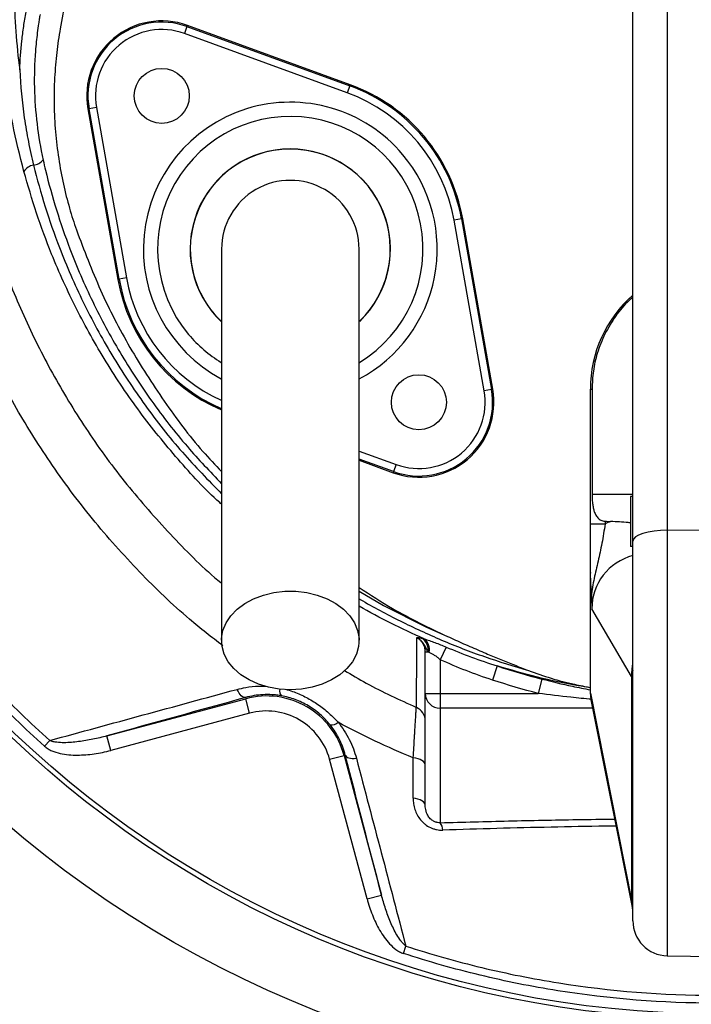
# Model space of a CAD drawing. Header units: millimetres. Extents: x 941 to 1871, y 616 to 2615.
# Tile 23 of 36: x 1188 to 1322, y 1945 to 2142. Entities that reach past the tile are written whole.
import ezdxf

# ---------------------------------------------------------------- set-up
doc = ezdxf.new("R2010")
doc.units = ezdxf.units.MM

msp = doc.modelspace()

# ---------------------------------------------------------------- linework, layer by layer
at = {"color": 7, "linetype": 'Continuous', "lineweight": 25}
for p, q in [((1317.48, 2190.84), (1317.48, 2039.9)), ((1310.6, 2037.71), (1310.6, 2187.14)), ((1202.1, 2174.34), (1196.08, 2140.2)), ((1221.44, 2140.65), (1220.93, 2139.24)), ((1253.48, 2127.39), (1220.93, 2139.24)), ((1221.44, 2140.65), (1221.52, 2140.87)), ((1221.44, 2140.65), (1253.99, 2128.8)), ((1254.07, 2129.02), (1221.52, 2140.87)), ((1253.99, 2128.8), (1253.48, 2127.39)), ((1253.99, 2128.8), (1254.07, 2129.02)), ((1201.85, 2124.21), (1201.62, 2124.17)), ((1201.62, 2124.17), (1207.63, 2090.06)), ((1203.33, 2124.47), (1201.85, 2124.21)), ((1207.87, 2090.1), (1201.85, 2124.21)), ((1203.33, 2124.47), (1209.34, 2090.36)), ((1276.34, 2102.17), (1274.86, 2101.91)), ((1280.88, 2067.8), (1274.86, 2101.91)), ((1276.34, 2102.17), (1276.57, 2102.21)), ((1276.34, 2102.17), (1282.35, 2068.06)), ((1282.58, 2068.1), (1276.57, 2102.21)), ((1207.87, 2090.1), (1207.63, 2090.06)), ((1209.34, 2090.36), (1207.87, 2090.1)), ((1282.35, 2068.06), (1280.88, 2067.8)), ((1282.35, 2068.06), (1282.58, 2068.1)), ((1302.1, 2068.13), (1302.44, 2068.13)), ((1302.1, 2041.15), (1302.1, 2068.13)), ((1302.44, 2068.13), (1302.44, 2047.13)), ((1255.85, 2053.88), (1262.68, 2051.4)), ((1263.28, 2053.03), (1262.76, 2051.62)), ((1262.76, 2051.62), (1262.68, 2051.4)), ((1310.1, 2046.63), (1310.1, 2036.63)), ((1310.6, 2046.63), (1310.1, 2046.63)), ((1302.1, 2041.15), (1305.05, 2041.15)), ((1305.05, 2041.68), (1305.05, 2041.15)), ((1317.48, 2039.9), (1327.1, 2039.96)), ((1310.6, 1961.76), (1310.6, 2037.71)), ((1310.6, 2036.63), (1310.1, 2036.63)), ((1302.1, 2007.3), (1302.1, 2031.32)), ((1310.3, 2010.63), (1302.4, 2024.17)), ((1269.1, 2007.24), (1269.1, 2015.57)), ((1269.1, 2015.57), (1269.65, 2015.57)), ((1273.26, 2016.52), (1272.1, 2013.98)), ((1272.1, 2013.98), (1272.1, 2007.24)), ((1283.45, 2012.74), (1282.52, 2009.92)), ((1292.42, 2010.12), (1291.69, 2007.24)), ((1310.42, 1965.54), (1310.42, 2010.53)), ((1269.1, 2007.24), (1272.1, 2007.24)), ((1269.1, 1984.81), (1269.1, 2007.24)), ((1272.1, 2007.24), (1291.69, 2007.24)), ((1272.1, 2007.24), (1272.1, 2004.27)), ((1302.1, 2007.24), (1302.1, 2007.3)), ((1302.1, 2007.3), (1310.42, 1965.54)), ((1205.44, 1998.75), (1233.2, 2006.19)), ((1233.13, 2006.42), (1233.2, 2006.19)), ((1233.97, 2003.29), (1233.2, 2006.19)), ((1302.23, 2005.93), (1310.55, 1964.17)), ((1233.97, 2003.29), (1206.21, 1995.85)), ((1272.1, 2004.27), (1272.1, 1981.38)), ((1192.96, 1996.67), (1193.99, 1997.82)), ((1206.21, 1995.85), (1205.44, 1998.75)), ((1249.96, 1994.06), (1252.86, 1994.84)), ((1257.44, 1966.13), (1249.96, 1994.06)), ((1253.09, 1994.9), (1252.86, 1994.84)), ((1252.86, 1994.84), (1260.34, 1966.91)), ((1257.44, 1966.13), (1260.34, 1966.91)), ((1264.71, 1955.22), (1265.2, 1956.71)), ((1317.48, 1954.76), (1327.1, 1954.59))]:
    msp.add_line(p, q, dxfattribs=at)
at = {"color": 8, "linetype": 'Continuous', "lineweight": 25}
for p, q in [((1255.85, 2055.73), (1263.28, 2053.03)), ((1262.76, 2051.62), (1255.85, 2054.13)), ((1302.44, 2047.13), (1310.6, 2047.13)), ((1317.48, 2039.9), (1317.48, 1954.76)), ((1310.42, 2010.53), (1310.6, 2012.52)), ((1302.56, 2004.27), (1272.1, 2004.27))]:
    msp.add_line(p, q, dxfattribs=at)
at = {"color": 7, "linetype": 'Continuous', "lineweight": 25, "flags": 128}
for points in [[(1317.48, 2039.9), (1316.13, 2039.86), (1314.84, 2039.73), (1313.65, 2039.52), (1312.61, 2039.25), (1311.76, 2038.92), (1311.12, 2038.54), (1310.73, 2038.13), (1310.6, 2037.71)], [(1242.1, 2007.95), (1239.9, 2008.08), (1237.75, 2008.46), (1235.71, 2009.08), (1233.84, 2009.93), (1232.18, 2010.99), (1230.79, 2012.22), (1229.68, 2013.59), (1228.89, 2015.08), (1228.45, 2016.64), (1228.36, 2018.22), (1228.63, 2019.8), (1229.24, 2021.33), (1230.19, 2022.76), (1231.45, 2024.07), (1232.98, 2025.22), (1234.75, 2026.17), (1236.71, 2026.91), (1238.81, 2027.41), (1240.99, 2027.67), (1243.21, 2027.67), (1245.39, 2027.41), (1247.49, 2026.91), (1249.45, 2026.17), (1251.22, 2025.22), (1252.75, 2024.07), (1254.01, 2022.76), (1254.96, 2021.33), (1255.57, 2019.8), (1255.84, 2018.22), (1255.75, 2016.64), (1255.31, 2015.08), (1254.52, 2013.59), (1253.42, 2012.22), (1252.02, 2010.99), (1250.36, 2009.93), (1248.49, 2009.08), (1246.46, 2008.46), (1244.31, 2008.08), (1242.1, 2007.95)], [(1233.13, 2006.42), (1232.94, 2006.41), (1232.73, 2006.47), (1232.51, 2006.59), (1232.28, 2006.78), (1232.06, 2007.02), (1231.85, 2007.32), (1231.65, 2007.67), (1231.46, 2008.05)], [(1253.09, 1994.9), (1253.18, 1994.73), (1253.34, 1994.58), (1253.55, 1994.45), (1253.82, 1994.35), (1254.14, 1994.28), (1254.5, 1994.24), (1254.89, 1994.24), (1255.31, 1994.27)], [(1269.1, 1992.89), (1269.06, 1993.14), (1268.93, 1993.38), (1268.71, 1993.61), (1268.42, 1993.82), (1268.06, 1994), (1267.65, 1994.15), (1267.19, 1994.27), (1266.69, 1994.34)], [(1269.1, 1984.81), (1269.06, 1985.06), (1268.92, 1985.31), (1268.71, 1985.55), (1268.41, 1985.76), (1268.05, 1985.94), (1267.63, 1986.09), (1267.16, 1986.2), (1266.67, 1986.27)]]:
    msp.add_lwpolyline(points, dxfattribs=at)
at = {"color": 8, "linetype": 'Continuous', "lineweight": 25, "flags": 128}
for points in [[(1255.85, 2027.73), (1260.72, 2024.86), (1269.22, 2020.56), (1273.51, 2018.65), (1273.51, 2018.65), (1273.51, 2018.65)], [(1310.3, 2010.63), (1310.51, 2012.74), (1310.6, 2013.16)], [(1310.55, 1964.18), (1310.54, 1964.21), (1310.42, 1965.54)]]:
    msp.add_lwpolyline(points, dxfattribs=at)
at = {"color": 7, "linetype": 'Continuous', "lineweight": 25}
for centre, radius in [((1327.1, 2146.13), 258.01), ((1327.1, 2146.13), 217.51), ((1327.1, 2146.13), 204), ((1327.1, 2146.13), 203), ((1216.39, 2126.78), 5.5), ((1267.81, 2065.49), 5.5)]:
    msp.add_circle(centre, radius, dxfattribs=at)
for centre, radius, start, end in [((1216.39, 2126.78), 15, 70, 190), ((1216.39, 2126.78), 14.76, 70, 190), ((1216.39, 2126.78), 13.26, 70, 190), ((1242.1, 2096.13), 33.26, 10, 70), ((1242.1, 2096.13), 34.76, 10, 70), ((1242.1, 2096.13), 35, 10, 70), ((1242.1, 2096.13), 20, 313.5733, 180), ((1190.2, 2116.21), 3.34, 279.2294, 317.4543), ((1191.24, 2110.07), 2.89, 99.8905, 146.4123), ((1242.1, 2096.13), 13.75, 0, 180.042), ((1242.1, 2096.13), 20, 180, 226.1696), ((1242.1, 2096.13), 35, 190, 246.8454), ((1327.1, 2068.13), 25, 131.2999, 180), ((1267.81, 2065.49), 15, 250, 10), ((1267.81, 2065.49), 14.76, 250, 10), ((1267.81, 2065.49), 13.26, 250, 10), ((1266.88, 2015.95), 2.8, 352.1797, 55.9833), ((1267.21, 2016.01), 2.71, 348.1796, 52.4468), ((1272.09, 2007.26), 2.99, 180.2815, 270.2788), ((1237.35, 1990.68), 16.05, 15, 105), ((1237.35, 1990.68), 13.05, 15, 105), ((1266.1, 2001.7), 3, 0.0162, 66.2888), ((1250.33, 2002.87), 1.92, 261.8735, 313.5625), ((1269.93, 1979.83), 2.66, 1.4488, 35.579), ((1317.6, 1961.76), 7, 180, 269)]:
    msp.add_arc(centre, radius, start, end, dxfattribs=at)
at = {"color": 8, "linetype": 'Continuous', "lineweight": 25}
for centre, radius, start, end in [((1242.1, 2096.13), 29.38, 40, 241.9317), ((1242.1, 2096.13), 26.55, 301.3308, 220), ((1242.1, 2096.13), 20.04, 313.8007, 226.4058), ((1242.1, 2096.13), 29.38, 297.9897, 40), ((1242.1, 2096.13), 34.76, 190, 246.5906), ((1242.1, 2096.13), 33.26, 190, 245.4651), ((1242.1, 2096.13), 26.55, 220, 238.5964), ((1241.64, 2007.77), 1.67, 169.6605, 217.2724)]:
    msp.add_arc(centre, radius, start, end, dxfattribs=at)
at = {"color": 7, "linetype": 'Continuous', "lineweight": 25}
for centre, major_axis, ratio, start_param, end_param in [((1785.42, 2047.13), (572.9, 0), 0.017455, 3.717878, 3.72141), ((1313.58, 2024.08), (-11.87, 14.94), 0.995537, 6.010321, 6.074323), ((1310.41, 2046.63), (0, 36.1), 0.0425, 3.068831, 3.150331), ((1309.1, 2007.27), (6.97, 0.69), 0.977656, 3.045446, 3.23774), ((1110.6, 1967.36), (200, -3.88), 0.219917, 0.004268, 0.046743)]:
    msp.add_ellipse(centre, major_axis=major_axis, ratio=ratio, start_param=start_param, end_param=end_param, dxfattribs=at)
at = {"color": 8, "linetype": 'Continuous', "lineweight": 25}
msp.add_ellipse((1313.44, 2024.08), major_axis=(-6.6, 8.94), ratio=0.989864, start_param=5.90293, end_param=7.215769, dxfattribs=at)
at = {"color": 7, "linetype": 'Continuous', "lineweight": 25}
for points, knots in [([(1292.24, 2606.78), (1287.61, 2605.91), (1282.98, 2605), (1273.76, 2603.03), (1269.17, 2601.97), (1255.44, 2598.54), (1246.35, 2595.96), (1228.38, 2590.25), (1219.51, 2587.12), (1202.06, 2580.33), (1193.46, 2576.67), (1168.07, 2564.9), (1151.66, 2556.01), (1127.85, 2541.05), (1120.04, 2535.79), (1104.74, 2524.73), (1097.28, 2518.96), (1075.64, 2501.03), (1062.09, 2488.18), (1043.08, 2467.61), (1036.97, 2460.53), (1025.17, 2445.93), (1019.49, 2438.39), (1008.64, 2422.94), (1003.5, 2415.06), (993.8, 2399.04), (989.24, 2390.89), (976.4, 2365.99), (968.99, 2348.83), (959.67, 2322.13), (956.87, 2313.07), (951.96, 2294.89), (949.84, 2285.74), (944.47, 2258.18), (942.2, 2239.62), (940.83, 2211.48), (940.71, 2202.02), (941.19, 2183.12), (941.78, 2173.71), (943.67, 2155.04), (944.98, 2145.79), (948.21, 2127.37), (950.17, 2118.21), (954.84, 2100.05), (957.53, 2091.02), (963.66, 2073.11), (967.08, 2064.28), (978.3, 2038.37), (987.07, 2021.83), (1002.15, 1998.06), (1007.48, 1990.31), (1016.02, 1978.98), (1018.95, 1975.26), (1024.85, 1967.91), (1027.87, 1964.26), (1037.14, 1953.58), (1043.57, 1946.75), (1056.97, 1933.63), (1063.93, 1927.35), (1071.18, 1921.38)], [0.1948361, 0.1948361, 0.1948361, 0.1948361, 0.2074168, 0.2074168, 0.2199975, 0.2199975, 0.2451588, 0.2451588, 0.2703202, 0.2703202, 0.2954816, 0.2954816, 0.3458043, 0.3458043, 0.3709657, 0.3709657, 0.3961271, 0.3961271, 0.4464498, 0.4464498, 0.4716112, 0.4716112, 0.4967726, 0.4967726, 0.5219339, 0.5219339, 0.5470953, 0.5470953, 0.597418, 0.597418, 0.6225794, 0.6225794, 0.6477408, 0.6477408, 0.6980635, 0.6980635, 0.7232249, 0.7232249, 0.7483863, 0.7483863, 0.7735477, 0.7735477, 0.798709, 0.798709, 0.8238704, 0.8238704, 0.8490318, 0.8490318, 0.8993545, 0.8993545, 0.9245159, 0.9245159, 0.9370966, 0.9370966, 0.9496773, 0.9496773, 0.9748386, 0.9748386, 1, 1, 1, 1]), ([(1292.32, 2606.39), (1287.68, 2605.53), (1283.06, 2604.62), (1273.85, 2602.65), (1269.26, 2601.59), (1255.55, 2598.16), (1246.46, 2595.58), (1228.5, 2589.88), (1219.64, 2586.75), (1202.21, 2579.96), (1193.62, 2576.31), (1168.25, 2564.55), (1151.86, 2555.66), (1128.07, 2540.72), (1120.26, 2535.46), (1104.97, 2524.42), (1097.53, 2518.66), (1075.9, 2500.74), (1062.37, 2487.9), (1043.38, 2467.35), (1037.27, 2460.28), (1025.48, 2445.69), (1019.8, 2438.16), (1008.97, 2422.72), (1003.83, 2414.85), (994.14, 2398.85), (989.58, 2390.7), (976.76, 2365.83), (969.35, 2348.69), (960.05, 2322.01), (957.25, 2312.96), (952.34, 2294.79), (950.22, 2285.66), (944.86, 2258.13), (942.59, 2239.58), (941.22, 2211.47), (941.11, 2202.02), (941.58, 2183.14), (942.17, 2173.74), (944.06, 2155.09), (945.37, 2145.85), (948.59, 2127.44), (950.55, 2118.3), (955.21, 2100.15), (957.9, 2091.14), (964.03, 2073.25), (967.45, 2064.43), (978.65, 2038.55), (987.41, 2022.02), (1002.47, 1998.28), (1007.8, 1990.54), (1016.33, 1979.22), (1019.26, 1975.5), (1025.16, 1968.16), (1028.17, 1964.51), (1037.43, 1953.85), (1043.86, 1947.02), (1057.24, 1933.91), (1064.19, 1927.65), (1071.43, 1921.68)], [0.1948361, 0.1948361, 0.1948361, 0.1948361, 0.2074168, 0.2074168, 0.2199975, 0.2199975, 0.2451588, 0.2451588, 0.2703202, 0.2703202, 0.2954816, 0.2954816, 0.3458043, 0.3458043, 0.3709657, 0.3709657, 0.3961271, 0.3961271, 0.4464498, 0.4464498, 0.4716112, 0.4716112, 0.4967726, 0.4967726, 0.5219339, 0.5219339, 0.5470953, 0.5470953, 0.597418, 0.597418, 0.6225794, 0.6225794, 0.6477408, 0.6477408, 0.6980635, 0.6980635, 0.7232249, 0.7232249, 0.7483863, 0.7483863, 0.7735477, 0.7735477, 0.798709, 0.798709, 0.8238704, 0.8238704, 0.8490318, 0.8490318, 0.8993545, 0.8993545, 0.9245159, 0.9245159, 0.9370966, 0.9370966, 0.9496773, 0.9496773, 0.9748386, 0.9748386, 1, 1, 1, 1]), ([(1231.48, 1852.46), (1226.03, 1853.87), (1220.57, 1855.26), (1209.65, 1858), (1204.19, 1859.35), (1193.29, 1862.16), (1187.85, 1863.6), (1177.03, 1866.67), (1171.65, 1868.3), (1160.96, 1871.8), (1155.66, 1873.67), (1145.14, 1877.7), (1139.92, 1879.86), (1133.47, 1882.79), (1132.19, 1883.39), (1129.64, 1884.61), (1128.37, 1885.23), (1124.58, 1887.12), (1122.09, 1888.43), (1114.68, 1892.44), (1109.84, 1895.27), (1100.35, 1901.17), (1095.69, 1904.26), (1086.56, 1910.68), (1082.09, 1914.03), (1073.32, 1920.96), (1069.02, 1924.55), (1062.69, 1930.12), (1060.6, 1932), (1057.5, 1934.87), (1056.47, 1935.84), (1054.42, 1937.78), (1053.4, 1938.76), (1048.34, 1943.69), (1044.41, 1947.71), (1036.79, 1955.94), (1033.09, 1960.14), (1025.89, 1968.68), (1022.38, 1973.02), (1015.52, 1981.81), (1012.17, 1986.26), (1007.3, 1993.06), (1005.7, 1995.35), (1002.57, 1999.96), (1001.03, 2002.29), (996.49, 2009.33), (993.58, 2014.1), (987.96, 2023.81), (985.26, 2028.74), (981.36, 2036.26), (980.09, 2038.78), (977.62, 2043.85), (976.41, 2046.39), (970.54, 2059.16), (966.36, 2069.52), (958.99, 2090.53), (955.8, 2101.19), (950.45, 2122.8), (948.27, 2133.75), (946.12, 2147.61), (945.72, 2150.4), (944.98, 2155.97), (944.64, 2158.78), (943.72, 2167.19), (943.23, 2172.8), (942.17, 2189.58), (941.97, 2200.73), (942.54, 2222.97), (943.3, 2234.06), (945.78, 2256.17), (947.5, 2267.19), (950.79, 2283.68), (952.01, 2289.16), (954.02, 2297.38), (954.72, 2300.11), (956.18, 2305.55), (956.94, 2308.25), (960.85, 2321.71), (964.43, 2332.27), (972.43, 2353.02), (976.86, 2363.2), (986.56, 2383.19), (991.83, 2393), (1000.35, 2407.42), (1003.3, 2412.18), (1007.87, 2419.26), (1009.43, 2421.6), (1012.58, 2426.27), (1014.19, 2428.59), (1022.3, 2440.07), (1029.12, 2448.93), (1043.38, 2466.04), (1050.83, 2474.29), (1066.35, 2490.16), (1074.43, 2497.78), (1091.2, 2512.43), (1099.89, 2519.45), (1111.15, 2527.84), (1113.42, 2529.49), (1118.01, 2532.77), (1120.31, 2534.38), (1127.27, 2539.15), (1131.96, 2542.23), (1146.17, 2551.19), (1155.84, 2556.78), (1175.57, 2567.19), (1185.63, 2572.02), (1201, 2578.7), (1206.17, 2580.84), (1216.59, 2584.95), (1221.85, 2586.91), (1229.82, 2589.7), (1232.49, 2590.61), (1237.84, 2592.36), (1240.52, 2593.2), (1245.91, 2594.83), (1248.61, 2595.61), (1254.02, 2597.11), (1256.74, 2597.83), (1270.36, 2601.28), (1281.36, 2603.63), (1292.36, 2605.98)], [0, 0, 0, 0, 0.015625, 0.015625, 0.03125, 0.03125, 0.046875, 0.046875, 0.0625, 0.0625, 0.078125, 0.078125, 0.09375, 0.09375, 0.097656, 0.097656, 0.101562, 0.101562, 0.109375, 0.109375, 0.125, 0.125, 0.140625, 0.140625, 0.15625, 0.15625, 0.171875, 0.171875, 0.179687, 0.179687, 0.183594, 0.183594, 0.1875, 0.1875, 0.203125, 0.203125, 0.21875, 0.21875, 0.234375, 0.234375, 0.25, 0.25, 0.257812, 0.257812, 0.265625, 0.265625, 0.28125, 0.28125, 0.296875, 0.296875, 0.304687, 0.304687, 0.3125, 0.3125, 0.34375, 0.34375, 0.375, 0.375, 0.40625, 0.40625, 0.414062, 0.414062, 0.421875, 0.421875, 0.4375, 0.4375, 0.46875, 0.46875, 0.5, 0.5, 0.53125, 0.53125, 0.546875, 0.546875, 0.554687, 0.554687, 0.5625, 0.5625, 0.59375, 0.59375, 0.625, 0.625, 0.65625, 0.65625, 0.671875, 0.671875, 0.679687, 0.679687, 0.6875, 0.6875, 0.71875, 0.71875, 0.75, 0.75, 0.78125, 0.78125, 0.8125, 0.8125, 0.820312, 0.820312, 0.828125, 0.828125, 0.84375, 0.84375, 0.875, 0.875, 0.90625, 0.90625, 0.921875, 0.921875, 0.9375, 0.9375, 0.945312, 0.945312, 0.953125, 0.953125, 0.960937, 0.960937, 0.96875, 0.96875, 1, 1, 1, 1]), ([(1797.98, 1836.85), (1798.67, 1838.19), (1818.33, 1876.41), (1839.04, 1932.64), (1858.04, 2025.22), (1864.26, 2114.37), (1854.5, 2206.64), (1828.02, 2290.34), (1790.99, 2368.09), (1740.92, 2437.8), (1679.38, 2495.96), (1612.39, 2543.48), (1538.16, 2578.12), (1460.8, 2597.81), (1383.41, 2606.44), (1326.98, 2602.17), (1293.5, 2595.89)], [0.1785026, 0.1785026, 0.1785026, 0.1785026, 0.1803272, 0.2307269, 0.2608889, 0.2904897, 0.3362446, 0.3649193, 0.3939071, 0.4395348, 0.4676857, 0.4959289, 0.5403127, 0.5677555, 0.5952812, 0.6384183, 0.6384183, 0.6384183, 0.6384183]), ([(1292.95, 2603.24), (1282.03, 2600.91), (1271.11, 2598.58), (1257.59, 2595.15), (1254.89, 2594.44), (1249.52, 2592.96), (1246.84, 2592.18), (1241.49, 2590.57), (1238.83, 2589.73), (1233.52, 2588), (1230.87, 2587.1), (1222.96, 2584.33), (1217.74, 2582.39), (1207.39, 2578.32), (1202.26, 2576.2), (1187, 2569.56), (1177.01, 2564.78), (1157.43, 2554.46), (1147.83, 2548.91), (1133.72, 2540.04), (1129.06, 2536.98), (1122.15, 2532.25), (1119.86, 2530.65), (1115.31, 2527.4), (1113.05, 2525.76), (1101.87, 2517.44), (1093.24, 2510.48), (1076.58, 2495.96), (1068.56, 2488.4), (1053.14, 2472.66), (1045.74, 2464.48), (1031.57, 2447.52), (1024.79, 2438.73), (1016.73, 2427.34), (1015.14, 2425.04), (1012, 2420.41), (1010.45, 2418.08), (1005.9, 2411.07), (1002.97, 2406.35), (994.5, 2392.03), (989.26, 2382.31), (979.61, 2362.48), (975.2, 2352.38), (967.23, 2331.8), (963.67, 2321.32), (958.99, 2305.3), (957.53, 2299.91), (954.85, 2289.03), (953.64, 2283.59), (950.35, 2267.23), (948.63, 2256.29), (946.14, 2234.34), (945.36, 2223.34), (944.77, 2201.27), (944.95, 2190.2), (945.98, 2173.54), (946.46, 2167.98), (947.36, 2159.63), (947.7, 2156.85), (948.42, 2151.31), (948.82, 2148.55), (950.93, 2134.78), (953.07, 2123.91), (958.35, 2102.45), (961.5, 2091.87), (968.8, 2071), (972.93, 2060.71), (978.73, 2048.04), (979.92, 2045.51), (982.37, 2040.48), (983.63, 2037.97), (987.49, 2030.51), (990.17, 2025.61), (995.73, 2015.96), (998.62, 2011.22), (1004.61, 2001.89), (1007.71, 1997.31), (1014.14, 1988.3), (1017.46, 1983.88), (1024.26, 1975.14), (1027.74, 1970.84), (1034.88, 1962.35), (1038.54, 1958.18), (1046.1, 1950.01), (1049.99, 1946), (1055, 1941.11), (1056.01, 1940.13), (1058.04, 1938.2), (1059.06, 1937.24), (1062.14, 1934.39), (1064.21, 1932.51), (1070.48, 1926.98), (1074.75, 1923.41), (1083.45, 1916.51), (1087.88, 1913.19), (1096.93, 1906.8), (1101.55, 1903.73), (1110.96, 1897.85), (1115.76, 1895.05), (1123.11, 1891.05), (1125.58, 1889.76), (1130.59, 1887.25), (1133.12, 1886.03), (1138.24, 1883.69), (1140.82, 1882.57), (1146.01, 1880.4), (1148.63, 1879.36), (1156.5, 1876.34), (1161.8, 1874.47), (1172.47, 1870.98), (1177.84, 1869.35), (1188.64, 1866.29), (1194.06, 1864.85), (1204.94, 1862.05), (1210.4, 1860.7), (1221.29, 1857.96), (1226.74, 1856.58), (1232.18, 1855.17)], [0, 0, 0, 0, 0.03125, 0.03125, 0.039063, 0.039063, 0.046875, 0.046875, 0.054688, 0.054688, 0.0625, 0.0625, 0.078125, 0.078125, 0.09375, 0.09375, 0.125, 0.125, 0.15625, 0.15625, 0.171875, 0.171875, 0.179688, 0.179688, 0.1875, 0.1875, 0.21875, 0.21875, 0.25, 0.25, 0.28125, 0.28125, 0.3125, 0.3125, 0.320313, 0.320313, 0.328125, 0.328125, 0.34375, 0.34375, 0.375, 0.375, 0.40625, 0.40625, 0.4375, 0.4375, 0.453125, 0.453125, 0.46875, 0.46875, 0.5, 0.5, 0.53125, 0.53125, 0.5625, 0.5625, 0.578125, 0.578125, 0.585938, 0.585938, 0.59375, 0.59375, 0.625, 0.625, 0.65625, 0.65625, 0.6875, 0.6875, 0.695313, 0.695313, 0.703125, 0.703125, 0.71875, 0.71875, 0.734375, 0.734375, 0.75, 0.75, 0.765625, 0.765625, 0.78125, 0.78125, 0.796875, 0.796875, 0.8125, 0.8125, 0.816406, 0.816406, 0.820313, 0.820313, 0.828125, 0.828125, 0.84375, 0.84375, 0.859375, 0.859375, 0.875, 0.875, 0.890625, 0.890625, 0.898438, 0.898438, 0.90625, 0.90625, 0.914063, 0.914063, 0.921875, 0.921875, 0.9375, 0.9375, 0.953125, 0.953125, 0.96875, 0.96875, 0.984375, 0.984375, 1, 1, 1, 1]), ([(1293.5, 2595.89), (1279.87, 2592.97), (1252.53, 2587.11), (1213.34, 2573.54), (1178.35, 2557.87), (1147.51, 2540.7), (1120.53, 2522.92), (1093.13, 2501.67), (1065.94, 2476.61), (1039.9, 2447.56), (1018.44, 2418.51), (1001.02, 2390.16), (987.08, 2363.04), (974.45, 2332.9), (963.89, 2299.84), (956.15, 2264.12), (952.15, 2230.53), (951.15, 2199.42), (952.4, 2170.94), (956.18, 2140.85), (962.8, 2109.22), (973.01, 2076.94), (985.29, 2048.08), (998.87, 2022.56), (1013.03, 2000.14), (1030.08, 1977.52), (1048.99, 1955.35), (1071.38, 1933.76), (1094.05, 1915.79), (1116.59, 1901.24), (1138.34, 1889.78), (1155.52, 1883.04), (1164.67, 1879.89), (1166.22, 1879.37)], [0, 0, 0, 0, 0.0332883, 0.0667428, 0.1003123, 0.1267401, 0.1531891, 0.1796486, 0.2118915, 0.244265, 0.2767296, 0.3022863, 0.3278764, 0.3535065, 0.3845817, 0.4158281, 0.4471739, 0.4718362, 0.496503, 0.5211671, 0.5506714, 0.5803668, 0.610294, 0.6340015, 0.6579015, 0.6820217, 0.7107122, 0.7395486, 0.7683657, 0.790948, 0.8134874, 0.8360529, 0.8406638, 0.8406638, 0.8406638, 0.8406638]), ([(1185.01, 2130.9), (1184.35, 2136.1), (1183.97, 2141.29), (1183.78, 2151.67), (1183.96, 2156.86), (1184.68, 2164.63), (1184.99, 2167.22), (1185.57, 2171.1), (1185.79, 2172.39), (1186.25, 2174.97), (1186.5, 2176.26), (1187.84, 2182.65), (1189.2, 2187.67), (1192.42, 2197.54), (1194.29, 2202.4), (1197.39, 2209.58), (1198.47, 2211.96), (1200.72, 2216.69), (1201.89, 2219.05), (1204.33, 2223.7), (1205.6, 2226.01), (1208.22, 2230.58), (1209.57, 2232.84), (1213.75, 2239.53), (1216.72, 2243.88), (1219.86, 2248.13)], [0, 0, 0, 0, 0.125, 0.125, 0.25, 0.25, 0.3125, 0.3125, 0.34375, 0.34375, 0.375, 0.375, 0.5, 0.5, 0.625, 0.625, 0.6875, 0.6875, 0.75, 0.75, 0.8125, 0.8125, 0.875, 0.875, 1, 1, 1, 1]), ([(1222.22, 2247.08), (1219.13, 2242.91), (1216.23, 2238.63), (1210.75, 2229.88), (1208.19, 2225.4), (1204.6, 2218.54), (1203.44, 2216.23), (1201.23, 2211.59), (1200.17, 2209.25), (1197.12, 2202.2), (1195.28, 2197.43), (1192.11, 2187.73), (1190.77, 2182.8), (1189.45, 2176.53), (1189.2, 2175.27), (1188.75, 2172.73), (1188.54, 2171.46), (1187.96, 2167.65), (1187.66, 2165.11), (1186.95, 2157.48), (1186.77, 2152.39), (1186.96, 2142.2), (1187.33, 2137.1), (1187.98, 2131.99)], [0, 0, 0, 0, 0.125, 0.125, 0.25, 0.25, 0.3125, 0.3125, 0.375, 0.375, 0.5, 0.5, 0.625, 0.625, 0.65625, 0.65625, 0.6875, 0.6875, 0.75, 0.75, 0.875, 0.875, 1, 1, 1, 1]), ([(1187.98, 2131.99), (1188.05, 2133.92), (1188.19, 2135.84), (1188.51, 2138.74), (1188.64, 2139.7), (1188.85, 2141.15), (1188.93, 2141.63), (1189.09, 2142.6), (1189.18, 2143.08), (1189.27, 2143.56)], [0, 0, 0, 0, 0.5, 0.5, 0.75, 0.75, 0.875, 0.875, 1, 1, 1, 1]), ([(1192.06, 2143.04), (1192.03, 2142.88), (1192, 2142.73), (1191.95, 2142.43), (1191.88, 2141.98), (1191.8, 2141.52), (1191.66, 2140.61), (1191.58, 2140), (1191.35, 2138.18), (1191.22, 2136.96), (1190.94, 2133.3), (1190.87, 2130.86), (1190.98, 2126.01), (1191.16, 2123.59), (1191.74, 2118.76), (1192.15, 2116.35), (1192.67, 2113.95)], [0, 0, 0, 0, 0.015625, 0.015625, 0.03125, 0.0625, 0.0625, 0.125, 0.125, 0.25, 0.25, 0.5, 0.5, 0.75, 0.75, 1, 1, 1, 1]), ([(1187.98, 2131.99), (1188.14, 2128.77), (1188.44, 2125.57), (1189.14, 2120.8), (1189.41, 2119.21), (1190.02, 2116.05), (1190.36, 2114.48), (1190.74, 2112.91)], [0, 0, 0, 0, 0.5, 0.5, 0.75, 0.75, 1, 1, 1, 1]), ([(1188.83, 2111.67), (1187.98, 2114.83), (1187.23, 2118.01), (1185.96, 2124.42), (1185.43, 2127.64), (1185.01, 2130.9)], [0, 0, 0, 0, 0.5, 0.5, 1, 1, 1, 1]), ([(1192.96, 1996.67), (1189.01, 2000.21), (1185.22, 2003.9), (1177.95, 2011.55), (1174.47, 2015.51), (1169.48, 2021.66), (1167.86, 2023.74), (1165.48, 2026.92), (1164.7, 2027.99), (1163.15, 2030.14), (1162.39, 2031.23), (1158.64, 2036.69), (1155.82, 2041.15), (1147.92, 2054.83), (1143.39, 2064.33), (1138.65, 2076.7), (1137.74, 2079.2), (1136.04, 2084.22), (1135.25, 2086.74), (1133, 2094.35), (1131.7, 2099.49), (1130.6, 2104.68)], [0, 0, 0, 0, 0.125, 0.125, 0.25, 0.25, 0.3125, 0.3125, 0.34375, 0.34375, 0.375, 0.375, 0.5, 0.5, 0.75, 0.75, 0.8125, 0.8125, 0.875, 0.875, 1, 1, 1, 1]), ([(1132.1, 2104.99), (1133.19, 2099.85), (1134.47, 2094.76), (1136.7, 2087.21), (1137.49, 2084.71), (1139.18, 2079.74), (1140.07, 2077.26), (1144.77, 2065), (1149.26, 2055.58), (1157.09, 2042.02), (1159.88, 2037.59), (1164.34, 2031.1), (1165.88, 2028.96), (1169.02, 2024.75), (1170.64, 2022.67), (1173.95, 2018.59), (1175.64, 2016.58), (1179.11, 2012.63), (1180.88, 2010.7), (1186.31, 2004.99), (1190.08, 2001.33), (1193.99, 1997.82)], [0, 0, 0, 0, 0.125, 0.125, 0.1875, 0.1875, 0.25, 0.25, 0.5, 0.5, 0.625, 0.625, 0.6875, 0.6875, 0.75, 0.75, 0.8125, 0.8125, 0.875, 0.875, 1, 1, 1, 1]), ([(1199.33, 2099.97), (1200.86, 2095.92), (1203.92, 2087.85), (1209.86, 2076.4), (1216.73, 2065.64), (1222.92, 2057.36), (1227.09, 2052.96), (1228.35, 2051.63)], [0, 0, 0, 0, 0.228745, 0.455263, 0.679949, 0.903115, 1, 1, 1, 1]), ([(1228.35, 2096.13), (1228.35, 2095.93), (1228.35, 2095.51), (1228.35, 2094.79), (1228.35, 2093.84), (1228.35, 2092.61), (1228.35, 2091.04), (1228.35, 2089.09), (1228.35, 2086.5), (1228.35, 2082.89), (1228.35, 2078.06), (1228.35, 2071.95), (1228.35, 2064.85), (1228.35, 2056.82), (1228.35, 2047.98), (1228.35, 2038.45), (1228.35, 2028.32), (1228.35, 2021.37), (1228.35, 2017.83)], [0, 0, 0, 0, 0.045521, 0.094717, 0.147611, 0.204275, 0.251456, 0.300858, 0.352419, 0.406213, 0.470225, 0.53729, 0.607172, 0.679907, 0.755587, 0.834151, 0.915609, 1, 1, 1, 1]), ([(1255.85, 2017.83), (1255.85, 2021.17), (1255.85, 2027.79), (1255.85, 2037.55), (1255.85, 2046.93), (1255.85, 2055.85), (1255.85, 2064.14), (1255.85, 2071.66), (1255.85, 2077.99), (1255.85, 2083.09), (1255.85, 2086.94), (1255.85, 2089.79), (1255.85, 2092.12), (1255.85, 2093.87), (1255.85, 2095.15), (1255.85, 2095.81), (1255.85, 2096.13)], [0, 0, 0, 0, 0.079644, 0.158009, 0.235124, 0.311015, 0.385614, 0.459005, 0.531252, 0.593311, 0.65426, 0.714301, 0.773508, 0.85087, 0.926319, 1, 1, 1, 1]), ([(1310.6, 2086.46), (1310.37, 2086.27), (1309.05, 2085.21), (1307.11, 2082.77), (1304.91, 2079.21), (1303.45, 2075.48), (1302.59, 2071.75), (1302.49, 2069.34), (1302.44, 2068.13)], [0, 0, 0, 0, 0.043217, 0.245295, 0.447595, 0.649895, 0.824947, 1, 1, 1, 1]), ([(1302.44, 2047.13), (1302.44, 2046.56), (1302.46, 2045.99), (1302.55, 2045.15), (1302.59, 2044.88), (1302.69, 2044.33), (1302.75, 2044.06), (1302.91, 2043.54), (1303, 2043.28), (1303.25, 2042.81), (1303.39, 2042.58), (1303.67, 2042.29), (1303.77, 2042.19), (1303.98, 2042.03), (1304.1, 2041.95), (1304.35, 2041.83), (1304.48, 2041.78), (1304.76, 2041.71), (1304.9, 2041.69), (1305.05, 2041.68)], [0, 0, 0, 0, 0.25, 0.25, 0.375, 0.375, 0.5, 0.5, 0.625, 0.625, 0.75, 0.75, 0.8125, 0.8125, 0.875, 0.875, 0.9375, 0.9375, 1, 1, 1, 1]), ([(1302.1, 2031.32), (1302.1, 2032.05), (1302.1, 2032.8), (1302.1, 2033.97), (1302.1, 2034.36), (1302.1, 2035.17), (1302.1, 2035.58), (1302.1, 2036.83), (1302.1, 2037.67), (1302.1, 2039.39), (1302.1, 2040.26), (1302.1, 2041.15)], [0, 0, 0, 0, 0.25, 0.25, 0.375, 0.375, 0.5, 0.5, 0.75, 0.75, 1, 1, 1, 1]), ([(1305.05, 2041.15), (1304.87, 2039.83), (1304.65, 2038.56), (1304.29, 2036.69), (1304.17, 2036.07), (1303.91, 2034.87), (1303.77, 2034.28), (1303.37, 2032.53), (1303.1, 2031.39), (1302.75, 2029.66), (1302.64, 2029.08), (1302.45, 2027.91), (1302.37, 2027.31), (1302.31, 2026.7)], [0, 0, 0, 0, 0.25, 0.25, 0.375, 0.375, 0.5, 0.5, 0.75, 0.75, 0.875, 0.875, 1, 1, 1, 1]), ([(1310.1, 2041.37), (1309.96, 2041.38), (1308.65, 2041.49), (1307.33, 2041.58), (1306.15, 2041.65)], [0, 0, 0, 0, 0.104935, 1, 1, 1, 1]), ([(1302.31, 2026.7), (1302.3, 2027.16), (1302.28, 2027.59), (1302.25, 2028.43), (1302.23, 2028.84), (1302.19, 2029.67), (1302.18, 2030.08), (1302.15, 2030.69), (1302.14, 2030.89), (1302.12, 2031.18), (1302.12, 2031.28), (1302.11, 2031.38), (1302.11, 2031.4), (1302.11, 2031.43), (1302.11, 2031.45), (1302.11, 2031.46), (1302.1, 2031.46), (1302.1, 2031.45), (1302.1, 2031.44), (1302.1, 2031.4), (1302.1, 2031.36), (1302.1, 2031.32)], [0, 0, 0, 0, 0.25, 0.25, 0.5, 0.5, 0.75, 0.75, 0.875, 0.875, 0.9375, 0.9375, 0.953125, 0.953125, 0.96875, 0.96875, 0.976563, 0.976563, 0.984375, 0.984375, 1, 1, 1, 1]), ([(1255.85, 2028.42), (1258.07, 2026.98), (1263.72, 2023.31), (1269.81, 2020.41), (1273.51, 2018.65)], [0, 0, 0, 0, 0.391791, 1, 1, 1, 1]), ([(1302.31, 2026.7), (1302.33, 2026.27), (1302.35, 2025.63), (1302.37, 2025), (1302.39, 2024.58), (1302.4, 2024.37), (1302.4, 2024.17)], [0, 0, 0, 0, 0.5, 0.75, 0.75, 1, 1, 1, 1]), ([(1267.31, 2004.45), (1267.32, 2005.01), (1267.33, 2005.73), (1267.35, 2007.47), (1267.36, 2008.49), (1267.37, 2010.82), (1267.38, 2012.14), (1267.38, 2015.04), (1267.38, 2016.64), (1267.37, 2018.37)], [0, 0, 0, 0, 0.25, 0.25, 0.5, 0.5, 0.75, 0.75, 1, 1, 1, 1]), ([(1267.37, 2018.37), (1267.39, 2018.39), (1267.41, 2018.39), (1267.46, 2018.4), (1267.49, 2018.41), (1267.59, 2018.41), (1267.67, 2018.41), (1267.94, 2018.38), (1268.17, 2018.34), (1268.44, 2018.27)], [0, 0, 0, 0, 0.125, 0.125, 0.25, 0.25, 0.5, 0.5, 1, 1, 1, 1]), ([(1269.65, 2015.57), (1269.5, 2015.79), (1269.39, 2016.03), (1269.13, 2016.56), (1268.99, 2016.83), (1268.64, 2017.36), (1268.44, 2017.61), (1268.07, 2017.94), (1267.94, 2018.04), (1267.67, 2018.22), (1267.52, 2018.31), (1267.37, 2018.37)], [0, 0, 0, 0, 0.25, 0.25, 0.5, 0.5, 0.75, 0.75, 0.875, 0.875, 1, 1, 1, 1]), ([(1269.1, 2015.57), (1269.1, 2015.86), (1269.06, 2016.15), (1268.95, 2016.56), (1268.9, 2016.7), (1268.78, 2016.97), (1268.72, 2017.09), (1268.49, 2017.46), (1268.31, 2017.69), (1267.88, 2018.08), (1267.64, 2018.25), (1267.37, 2018.37)], [0, 0, 0, 0, 0.25, 0.25, 0.375, 0.375, 0.5, 0.5, 0.75, 0.75, 1, 1, 1, 1]), ([(1268.86, 2018.16), (1269.19, 2018.03), (1269.55, 2017.92), (1270.27, 2017.67), (1270.63, 2017.54), (1271.38, 2017.27), (1271.76, 2017.13), (1272.51, 2016.84), (1272.88, 2016.68), (1273.26, 2016.52)], [0, 0, 0, 0, 0.25, 0.25, 0.5, 0.5, 0.75, 0.75, 1, 1, 1, 1]), ([(1273.51, 2018.65), (1274.06, 2018.4), (1275.14, 2017.91), (1276.76, 2017.19), (1278.37, 2016.48), (1279.97, 2015.79), (1281.91, 2014.97), (1284.21, 2014.02), (1286.93, 2012.92), (1288.78, 2012.2), (1289.71, 2011.84)], [0, 0, 0, 0, 0.101917, 0.202879, 0.302889, 0.401951, 0.500069, 0.66183, 0.828469, 1, 1, 1, 1]), ([(1272.1, 2013.98), (1271.92, 2014.15), (1271.73, 2014.31), (1271.35, 2014.6), (1271.15, 2014.74), (1270.76, 2014.98), (1270.56, 2015.09), (1270.19, 2015.28), (1270.02, 2015.36), (1269.86, 2015.45)], [0, 0, 0, 0, 0.25, 0.25, 0.5, 0.5, 0.75, 0.75, 1, 1, 1, 1]), ([(1289.71, 2011.84), (1291.22, 2011.3), (1294.24, 2010.23), (1298.39, 2009.13), (1301.04, 2008.62), (1302.1, 2008.42)], [0, 0, 0, 0, 0.372898, 0.747389, 1, 1, 1, 1]), ([(1310.57, 2011.88), (1310.57, 2011.88), (1310.57, 2011.84), (1310.57, 2011.86), (1310.57, 2011.88)], [0, 0, 0, 0, 0.003223, 1, 1, 1, 1]), ([(1193.99, 1997.82), (1200.19, 1999.52), (1206.41, 2001.22), (1218.9, 2004.63), (1225.16, 2006.34), (1231.46, 2008.05)], [0, 0, 0, 0, 0.5, 0.5, 1, 1, 1, 1]), ([(1240.32, 2006.76), (1240.01, 2006.82), (1239.7, 2006.86), (1239.07, 2006.94), (1238.76, 2006.96), (1237.83, 2007.02), (1237.22, 2007.02), (1236.02, 2006.96), (1235.43, 2006.9), (1234.26, 2006.7), (1233.69, 2006.58), (1233.13, 2006.42)], [0, 0, 0, 0, 0.125, 0.125, 0.25, 0.25, 0.5, 0.5, 0.75, 0.75, 1, 1, 1, 1]), ([(1250.06, 2000.97), (1249.76, 2001.34), (1249.45, 2001.7), (1248.78, 2002.39), (1248.43, 2002.72), (1247.34, 2003.68), (1246.55, 2004.25), (1245.3, 2005), (1244.86, 2005.23), (1243.97, 2005.65), (1243.53, 2005.84), (1242.17, 2006.34), (1241.25, 2006.59), (1240.32, 2006.76)], [0, 0, 0, 0, 0.125, 0.125, 0.25, 0.25, 0.5, 0.5, 0.625, 0.625, 0.75, 0.75, 1, 1, 1, 1]), ([(1266.69, 1994.34), (1266.78, 1995.78), (1266.85, 1997.1), (1266.94, 1998.6), (1266.96, 1998.89), (1267, 1999.46), (1267.01, 1999.74), (1267.06, 2000.53), (1267.09, 2001.02), (1267.15, 2001.9), (1267.17, 2002.3), (1267.2, 2002.82), (1267.22, 2002.99), (1267.23, 2003.29), (1267.24, 2003.44), (1267.28, 2004.07), (1267.3, 2004.37), (1267.31, 2004.45)], [0, 0, 0, 0, 0.25, 0.25, 0.3125, 0.3125, 0.375, 0.375, 0.5, 0.5, 0.625, 0.625, 0.6875, 0.6875, 0.75, 0.75, 1, 1, 1, 1]), ([(1266.69, 1994.34), (1264.12, 1995.4), (1261.58, 1996.52), (1256.57, 1998.9), (1254.1, 2000.16), (1251.65, 2001.48)], [0, 0, 0, 0, 0.5, 0.5, 1, 1, 1, 1]), ([(1251.65, 2001.48), (1252.09, 2000.93), (1252.5, 2000.37), (1253.25, 1999.2), (1253.59, 1998.6), (1254.51, 1996.79), (1254.97, 1995.54), (1255.31, 1994.27)], [0, 0, 0, 0, 0.25, 0.25, 0.5, 0.5, 1, 1, 1, 1]), ([(1253.09, 1994.9), (1252.82, 1995.96), (1252.44, 1997), (1251.69, 1998.53), (1251.4, 1999.03), (1250.77, 2000.02), (1250.43, 2000.5), (1250.06, 2000.97)], [0, 0, 0, 0, 0.5, 0.5, 0.75, 0.75, 1, 1, 1, 1]), ([(1205.44, 1998.75), (1204.5, 1998.49), (1203.56, 1998.27), (1201.67, 1997.88), (1200.72, 1997.71), (1199.28, 1997.53), (1198.8, 1997.48), (1197.84, 1997.41), (1197.35, 1997.38), (1196.38, 1997.38), (1195.89, 1997.4), (1195.17, 1997.49), (1194.92, 1997.53), (1194.45, 1997.64), (1194.21, 1997.71), (1193.99, 1997.82)], [0, 0, 0, 0, 0.25, 0.25, 0.5, 0.5, 0.625, 0.625, 0.75, 0.75, 0.875, 0.875, 0.9375, 0.9375, 1, 1, 1, 1]), ([(1192.96, 1996.67), (1193.17, 1996.47), (1193.41, 1996.3), (1193.91, 1996), (1194.16, 1995.87), (1194.96, 1995.53), (1195.52, 1995.36), (1196.64, 1995.12), (1197.21, 1995.03), (1198.36, 1994.92), (1198.93, 1994.9), (1200.63, 1994.91), (1201.75, 1995), (1203.99, 1995.32), (1205.11, 1995.55), (1206.21, 1995.85)], [0, 0, 0, 0, 0.0625, 0.0625, 0.125, 0.125, 0.25, 0.25, 0.375, 0.375, 0.5, 0.5, 0.75, 0.75, 1, 1, 1, 1]), ([(1255.31, 1994.27), (1256.98, 1987.94), (1258.64, 1981.65), (1261.94, 1969.14), (1263.57, 1962.92), (1265.2, 1956.71)], [0, 0, 0, 0, 0.5, 0.5, 1, 1, 1, 1]), ([(1266.67, 1986.27), (1266.67, 1988.01), (1266.68, 1989.74), (1266.68, 1991.48), (1266.69, 1992.43), (1266.69, 1993.38), (1266.69, 1994.34)], [0, 0, 0, 0, 0.006000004, 0.006000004, 0.006000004, 0.009284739, 0.009284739, 0.009284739, 0.009284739]), ([(1266.67, 1986.27), (1266.66, 1985.9), (1266.69, 1985.52), (1266.81, 1984.77), (1266.9, 1984.4), (1267.14, 1983.67), (1267.29, 1983.31), (1267.67, 1982.61), (1267.89, 1982.27), (1268.28, 1981.8), (1268.42, 1981.64), (1268.72, 1981.35), (1268.87, 1981.21), (1269.37, 1980.82), (1269.73, 1980.59), (1270.31, 1980.32), (1270.51, 1980.24), (1270.92, 1980.1), (1271.13, 1980.04), (1271.75, 1979.91), (1272.17, 1979.88), (1272.6, 1979.89)], [0, 0, 0, 0, 0.125, 0.125, 0.25, 0.25, 0.375, 0.375, 0.5, 0.5, 0.5625, 0.5625, 0.625, 0.625, 0.75, 0.75, 0.8125, 0.8125, 0.875, 0.875, 1, 1, 1, 1]), ([(1269.14, 1984.29), (1269.13, 1984.3), (1269.08, 1984.47), (1269.09, 1984.64), (1269.1, 1984.81)], [0, 0, 0, 0, 0.043646, 1, 1, 1, 1]), ([(1257.44, 1966.13), (1257.73, 1965.04), (1258.09, 1963.97), (1258.92, 1961.89), (1259.4, 1960.87), (1260.25, 1959.41), (1260.56, 1958.93), (1261.22, 1958.01), (1261.57, 1957.57), (1262.34, 1956.74), (1262.76, 1956.36), (1263.44, 1955.85), (1263.68, 1955.7), (1264.18, 1955.43), (1264.44, 1955.31), (1264.71, 1955.22)], [0, 0, 0, 0, 0.25, 0.25, 0.5, 0.5, 0.625, 0.625, 0.75, 0.75, 0.875, 0.875, 0.9375, 0.9375, 1, 1, 1, 1]), ([(1265.2, 1956.71), (1265, 1956.85), (1264.82, 1957.02), (1264.49, 1957.36), (1264.34, 1957.55), (1263.9, 1958.12), (1263.64, 1958.52), (1262.93, 1959.76), (1262.52, 1960.62), (1261.78, 1962.38), (1261.45, 1963.27), (1260.85, 1965.07), (1260.58, 1965.99), (1260.34, 1966.91)], [0, 0, 0, 0, 0.0625, 0.0625, 0.125, 0.125, 0.25, 0.25, 0.5, 0.5, 0.75, 0.75, 1, 1, 1, 1]), ([(1265.2, 1956.71), (1267.7, 1955.9), (1270.22, 1955.13), (1275.29, 1953.69), (1277.83, 1953.02), (1285.49, 1951.18), (1290.62, 1950.15), (1306.1, 1947.69), (1316.53, 1946.86), (1337.6, 1946.86), (1348.03, 1947.68), (1363.54, 1950.15), (1368.69, 1951.17), (1378.93, 1953.64), (1384, 1955.08), (1389, 1956.71)], [0, 0, 0, 0, 0.0625, 0.0625, 0.125, 0.125, 0.25, 0.25, 0.5, 0.5, 0.75, 0.75, 0.875, 0.875, 1, 1, 1, 1]), ([(1389.49, 1955.22), (1386.97, 1954.4), (1384.42, 1953.62), (1379.31, 1952.17), (1376.75, 1951.5), (1369.05, 1949.64), (1363.88, 1948.61), (1348.29, 1946.13), (1337.78, 1945.28), (1316.52, 1945.28), (1305.99, 1946.12), (1290.37, 1948.6), (1285.19, 1949.63), (1277.46, 1951.5), (1274.89, 1952.17), (1269.78, 1953.62), (1267.24, 1954.4), (1264.71, 1955.22)], [0, 0, 0, 0, 0.0625, 0.0625, 0.125, 0.125, 0.25, 0.25, 0.5, 0.5, 0.75, 0.75, 0.875, 0.875, 0.9375, 0.9375, 1, 1, 1, 1])]:
    msp.add_open_spline(points, degree=3, knots=knots, dxfattribs=at)
at = {"color": 8, "linetype": 'Continuous', "lineweight": 25}
for points, knots in [([(1250.35, 2289.71), (1248.84, 2288.57), (1243.94, 2284.85), (1236.22, 2277.87), (1226.39, 2268.06), (1216.6, 2256.62), (1207.06, 2243.49), (1198.58, 2229.65), (1191.98, 2216.66), (1186.9, 2204.77), (1183.02, 2194.15), (1179.82, 2183.3), (1177.36, 2172.28), (1175.63, 2160.21), (1174.95, 2147.11), (1175.52, 2133.07), (1177.35, 2119.14), (1180.35, 2105.83), (1184.38, 2093.2), (1189.3, 2081.28), (1195.17, 2069.8), (1202, 2058.78), (1209.79, 2048.26), (1218.6, 2038.46), (1224.84, 2032.12), (1228.31, 2029.33), (1228.35, 2029.29)], [0, 0, 0, 0, 0.01898, 0.061566, 0.10401, 0.157985, 0.212135, 0.266293, 0.320279, 0.357895, 0.395642, 0.43339, 0.471053, 0.508598, 0.555279, 0.602162, 0.649055, 0.695752, 0.738613, 0.78162, 0.824628, 0.867489, 0.911367, 0.955403, 0.999437, 1, 1, 1, 1]), ([(1228.61, 2016.75), (1226.37, 2018.5), (1220.5, 2023.06), (1211.75, 2031.55), (1202.38, 2042.04), (1194.03, 2053.25), (1186.78, 2064.9), (1180.55, 2077), (1175.29, 2089.7), (1170.99, 2103.16), (1167.8, 2117.21), (1166.05, 2130.26), (1165.38, 2141.88), (1165.43, 2152), (1166.11, 2161.99), (1167.44, 2171.8), (1169.36, 2181.41), (1172.29, 2192.6), (1176.55, 2205.25), (1182.63, 2219.66), (1190.03, 2234.03), (1197.92, 2246.71), (1205.65, 2257.38), (1212.89, 2266.23), (1221.18, 2275.33), (1227.4, 2281.1), (1230.84, 2284.28)], [0, 0, 0, 0, 0.0278018, 0.0728167, 0.1191641, 0.1655119, 0.2095086, 0.2535056, 0.2987246, 0.3439435, 0.3918314, 0.4397187, 0.4727393, 0.5057915, 0.5388091, 0.5707539, 0.6027326, 0.6346856, 0.6840416, 0.7334041, 0.7878107, 0.8422156, 0.8795237, 0.9168623, 0.954169, 1, 1, 1, 1]), ([(1228.35, 2045.08), (1228.23, 2045.19), (1225.09, 2047.95), (1219.55, 2054.06), (1211.89, 2063.43), (1205.12, 2073.52), (1199.2, 2084.08), (1194.68, 2094.08), (1191.25, 2103.29), (1189.64, 2108.88), (1188.83, 2111.67)], [0, 0, 0, 0, 0.006123, 0.158307, 0.312469, 0.46717, 0.621899, 0.776097, 0.888048, 1, 1, 1, 1]), ([(1190.74, 2112.91), (1191.48, 2110.14), (1192.95, 2104.58), (1196.21, 2095.4), (1200.54, 2085.44), (1206.27, 2074.88), (1212.91, 2064.84), (1220.21, 2055.51), (1225.69, 2049.91), (1228.35, 2047.19)], [0, 0, 0, 0, 0.113184, 0.226382, 0.382612, 0.539407, 0.696187, 0.852397, 1, 1, 1, 1]), ([(1193.14, 2111.9), (1193.14, 2111.9), (1193.79, 2109.24), (1195.26, 2103.94), (1198.3, 2095.12), (1202.44, 2085.53), (1207.91, 2075.35), (1214.25, 2065.66), (1221.04, 2056.88), (1226.03, 2051.63), (1228.35, 2049.2)], [0, 0, 0, 0, 0.0000008, 0.1139205, 0.2278403, 0.386199, 0.545124, 0.7040492, 0.8624083, 1, 1, 1, 1]), ([(1255.85, 2026.19), (1255.93, 2026.14), (1258.62, 2024.55), (1264.05, 2021.65), (1272.34, 2017.83), (1280.88, 2014.49), (1286.77, 2012.72), (1289.71, 2011.84)], [0, 0, 0, 0, 0.0078338, 0.2545129, 0.5012008, 0.7506008, 1, 1, 1, 1]), ([(1268.86, 2018.16), (1266.63, 2019.17), (1262.2, 2021.17), (1257.95, 2023.51), (1255.85, 2024.67)], [0, 0, 0, 0, 0.5051295, 1, 1, 1, 1]), ([(1252.91, 2011.85), (1254.36, 2010.98), (1259.01, 2008.22), (1263.93, 2005.98), (1267.31, 2004.45)], [0, 0, 0, 0, 0.313248, 1, 1, 1, 1]), ([(1302.1, 2008.37), (1301.3, 2008.5), (1297.75, 2009.07), (1291.49, 2010.41), (1286.13, 2011.96), (1283.45, 2012.74)], [0, 0, 0, 0, 0.127179, 0.562798, 1, 1, 1, 1]), ([(1292.42, 2010.12), (1294.45, 2009.61), (1297.66, 2008.81), (1300.9, 2008.19), (1302.1, 2007.96)], [0, 0, 0, 0, 0.6304865, 1, 1, 1, 1]), ([(1231.46, 2008.05), (1232.03, 2008.19), (1233.44, 2008.52), (1235.38, 2008.76), (1236.75, 2008.69), (1237.23, 2008.66)], [0, 0, 0, 0, 0.310909, 0.761226, 1, 1, 1, 1]), ([(1241.15, 2008.06), (1241.61, 2007.93), (1242.93, 2007.57), (1245.03, 2006.62), (1247.39, 2005.25), (1249.65, 2003.55), (1250.97, 2002.19), (1251.65, 2001.48)], [0, 0, 0, 0, 0.115246, 0.329898, 0.543169, 0.761457, 1, 1, 1, 1]), ([(1302.37, 2006.06), (1300.99, 2006.19), (1297.42, 2006.53), (1293.86, 2006.97), (1291.69, 2007.24)], [0, 0, 0, 0, 0.388912, 1, 1, 1, 1]), ([(1272.1, 1981.38), (1271.91, 1981.38), (1271.65, 1981.38), (1271.17, 1981.48), (1270.84, 1981.62), (1270.37, 1981.91), (1269.88, 1982.37), (1269.34, 1983.23), (1269.21, 1983.89), (1269.14, 1984.29)], [0, 0, 0, 0, 0.10765, 0.151108, 0.271006, 0.301757, 0.466505, 0.672571, 1, 1, 1, 1]), ([(1272.1, 1981.38), (1276.64, 1981.5), (1285.71, 1981.75), (1297.36, 1981.99), (1304.47, 1982.07), (1306.98, 1982.09)], [0, 0, 0, 0, 0.393442, 0.786075, 1, 1, 1, 1]), ([(1307.26, 1980.69), (1306.55, 1980.69), (1302.19, 1980.64), (1294.22, 1980.49), (1283.37, 1980.23), (1276.19, 1980.01), (1272.6, 1979.89)], [0, 0, 0, 0, 0.0607183, 0.3733532, 0.6865455, 1, 1, 1, 1])]:
    msp.add_open_spline(points, degree=3, knots=knots, dxfattribs=at)
at = {"color": 7, "linetype": 'Continuous', "lineweight": 25}
for points in [[(1196.08, 2140.2), (1195.81, 2138.68), (1195.35, 2135.53), (1194.91, 2130.43), (1194.81, 2125.07), (1195.08, 2119.59), (1195.73, 2114.2), (1196.69, 2109.05), (1197.91, 2104.28), (1198.84, 2101.36), (1199.33, 2099.97)], [(1192.67, 2113.95), (1192.82, 2113.27), (1192.97, 2112.58), (1193.14, 2111.9)], [(1268.44, 2018.27), (1268.57, 2018.24), (1268.71, 2018.2), (1268.86, 2018.16)], [(1269.86, 2015.45), (1269.79, 2015.5), (1269.72, 2015.54), (1269.65, 2015.57)], [(1273.26, 2016.52), (1276.59, 2015.1), (1279.99, 2013.84), (1283.45, 2012.74)], [(1282.52, 2009.92), (1278.98, 2011.08), (1275.49, 2012.43), (1272.1, 2013.98)], [(1283.45, 2012.74), (1286.41, 2011.76), (1289.4, 2010.89), (1292.42, 2010.12)], [(1291.69, 2007.24), (1288.6, 2008.03), (1285.54, 2008.93), (1282.52, 2009.92)], [(1233.13, 2006.42), (1223.84, 2003.85), (1214.62, 2001.29), (1205.44, 1998.75)], [(1260.34, 1966.91), (1257.94, 1976.17), (1255.53, 1985.49), (1253.09, 1994.9)]]:
    msp.add_open_spline(points, degree=3, dxfattribs=at)

doc.saveas('drawing.dxf')
